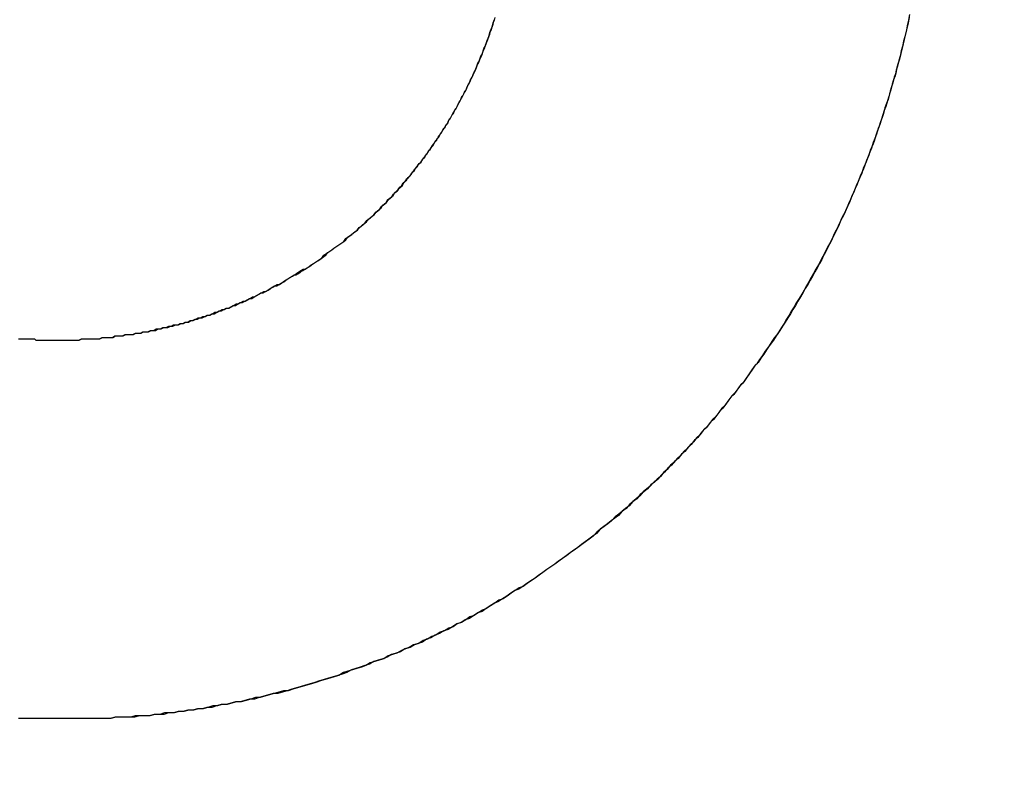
# Model space of a CAD drawing. Extents: x 744 to 2048, y 1140 to 2782.
# Tile 90 of 134: x 907.237 to 907.945, y 2446.41 to 2446.948. Entities that reach past the tile are written whole.
import ezdxf

# ---------------------------------------------------------------- set-up
doc = ezdxf.new("R2010")
doc.units = 0
doc.layers.add('KF_SONA_6_FRONT', color=7, linetype='CONTINUOUS')

# ---------------------------------------------------------------- blocks, each defined once
blk = doc.blocks.new('KF_SONA_6_FRONT')
at = {"layer": 'KF_SONA_6_FRONT'}
for points in [[(10.4619, -179.638, 0), (10.4612, -179.642, 0), (10.4604, -179.645, 0), (10.4596, -179.649, 0), (10.4588, -179.652, 0), (10.4579, -179.655, 0), (10.4571, -179.659, 0), (10.4562, -179.662, 0), (10.4554, -179.666, 0), (10.4545, -179.669, 0), (10.4536, -179.673, 0), (10.4526, -179.676, 0), (10.4517, -179.68, 0), (10.4507, -179.683, 0), (10.4497, -179.686, 0), (10.4487, -179.69, 0), (10.4477, -179.693, 0), (10.4467, -179.697, 0), (10.4456, -179.7, 0), (10.4445, -179.703, 0), (10.4435, -179.707, 0), (10.4424, -179.71, 0), (10.4412, -179.713, 0), (10.4401, -179.717, 0), (10.4389, -179.72, 0), (10.4378, -179.723, 0), (10.4366, -179.727, 0), (10.4354, -179.73, 0), (10.4341, -179.733, 0), (10.4329, -179.737, 0), (10.4317, -179.74, 0), (10.4304, -179.743, 0), (10.4291, -179.746, 0), (10.4278, -179.75, 0), (10.4265, -179.753, 0), (10.4251, -179.756, 0), (10.4238, -179.759, 0), (10.4224, -179.763, 0), (10.421, -179.766, 0), (10.4196, -179.769, 0), (10.4182, -179.772, 0), (10.4167, -179.776, 0), (10.4153, -179.779, 0), (10.4138, -179.782, 0), (10.4123, -179.785, 0), (10.4108, -179.788, 0), (10.4093, -179.791, 0), (10.4078, -179.794, 0), (10.4062, -179.798, 0), (10.4046, -179.801, 0), (10.4031, -179.804, 0), (10.4015, -179.807, 0), (10.3999, -179.81, 0), (10.3982, -179.813, 0), (10.3966, -179.816, 0), (10.3949, -179.819, 0), (10.3932, -179.822, 0), (10.3915, -179.825, 0), (10.3898, -179.828, 0), (10.3881, -179.831, 0), (10.3864, -179.834, 0), (10.3846, -179.837, 0), (10.3828, -179.84, 0), (10.381, -179.843, 0), (10.3792, -179.846, 0), (10.3774, -179.849, 0), (10.3756, -179.852, 0), (10.3737, -179.855, 0), (10.3719, -179.858, 0), (10.37, -179.861, 0), (10.3681, -179.864, 0), (10.3662, -179.867, 0), (10.3643, -179.87, 0), (10.3623, -179.873, 0), (10.3604, -179.875, 0), (10.3584, -179.878, 0), (10.3564, -179.881, 0), (10.3544, -179.884, 0), (10.3524, -179.887, 0), (10.3504, -179.889, 0), (10.3484, -179.892, 0), (10.3463, -179.895, 0), (10.3442, -179.898, 0), (10.3422, -179.901, 0), (10.3401, -179.903, 0), (10.3379, -179.906, 0), (10.3358, -179.909, 0), (10.3337, -179.911, 0), (10.3315, -179.914, 0), (10.3294, -179.917, 0), (10.3272, -179.919, 0), (10.325, -179.922, 0), (10.3228, -179.925, 0), (10.3205, -179.927, 0), (10.3183, -179.93, 0), (10.316, -179.933, 0), (10.3138, -179.935, 0), (10.3115, -179.938, 0), (10.3092, -179.94, 0), (10.3069, -179.943, 0), (10.3046, -179.945, 0), (10.3022, -179.948, 0), (10.2999, -179.95, 0), (10.2975, -179.953, 0), (10.2952, -179.955, 0), (10.2928, -179.958, 0), (10.2904, -179.96, 0), (10.288, -179.963, 0), (10.2855, -179.965, 0), (10.2831, -179.968, 0), (10.2807, -179.97, 0), (10.2782, -179.972, 0), (10.2757, -179.975, 0), (10.2732, -179.977, 0), (10.2707, -179.979, 0), (10.2682, -179.982, 0), (10.2657, -179.984, 0), (10.2631, -179.986, 0), (10.2606, -179.989, 0), (10.258, -179.991, 0), (10.2555, -179.993, 0), (10.2529, -179.996, 0), (10.2503, -179.998, 0), (10.2477, -180, 0), (10.245, -180.002, 0), (10.2424, -180.004, 0), (10.2397, -180.006, 0), (10.2371, -180.009, 0), (10.2344, -180.011, 0), (10.2317, -180.013, 0), (10.229, -180.015, 0), (10.2263, -180.017, 0), (10.2236, -180.019, 0), (10.2209, -180.021, 0), (10.2181, -180.023, 0), (10.2154, -180.025, 0), (10.2126, -180.027, 0), (10.2098, -180.029, 0), (10.2071, -180.031, 0), (10.2043, -180.033, 0), (10.2014, -180.035, 0), (10.1986, -180.037, 0), (10.1958, -180.039, 0), (10.193, -180.041, 0), (10.1901, -180.043, 0), (10.1872, -180.045, 0), (10.1844, -180.047, 0), (10.1815, -180.048, 0), (10.1786, -180.05, 0), (10.1757, -180.052, 0), (10.1728, -180.054, 0), (10.1699, -180.056, 0), (10.1669, -180.057, 0), (10.164, -180.059, 0), (10.161, -180.061, 0), (10.1581, -180.063, 0), (10.1551, -180.064, 0), (10.1521, -180.066, 0), (10.1491, -180.068, 0), (10.1461, -180.069, 0), (10.1431, -180.071, 0), (10.1401, -180.073, 0), (10.137, -180.074, 0), (10.134, -180.076, 0), (10.1309, -180.077, 0), (10.1279, -180.079, 0), (10.1248, -180.08, 0), (10.1217, -180.082, 0), (10.1186, -180.083, 0), (10.1155, -180.085, 0), (10.1124, -180.086, 0), (10.1093, -180.088, 0), (10.1062, -180.089, 0), (10.1031, -180.091, 0), (10.0999, -180.092, 0), (10.0968, -180.093, 0), (10.0936, -180.095, 0), (10.0905, -180.096, 0), (10.0873, -180.097, 0), (10.0841, -180.099, 0), (10.0809, -180.1, 0), (10.0777, -180.101, 0), (10.0745, -180.102, 0), (10.0713, -180.104, 0), (10.0681, -180.105, 0), (10.0648, -180.106, 0), (10.0616, -180.107, 0), (10.0584, -180.108, 0), (10.0551, -180.109, 0), (10.0518, -180.111, 0), (10.0486, -180.112, 0), (10.0453, -180.113, 0), (10.042, -180.114, 0), (10.0387, -180.115, 0), (10.0354, -180.116, 0), (10.0321, -180.117, 0), (10.0288, -180.118, 0), (10.0255, -180.119, 0), (10.0222, -180.12, 0), (10.0188, -180.121, 0), (10.0155, -180.122, 0), (10.0121, -180.122, 0), (10.0088, -180.123, 0), (10.0054, -180.124, 0), (10.0021, -180.125, 0), (9.9987, -180.126, 0), (9.99532, -180.127, 0), (9.99194, -180.127, 0), (9.98855, -180.128, 0), (9.98515, -180.129, 0), (9.98175, -180.13, 0), (9.97834, -180.13, 0), (9.97493, -180.131, 0), (9.97151, -180.132, 0), (9.96808, -180.132, 0), (9.96465, -180.133, 0), (9.96121, -180.133, 0), (9.95777, -180.134, 0), (9.95432, -180.135, 0), (9.95087, -180.135, 0), (9.94741, -180.136, 0), (9.94395, -180.136, 0), (9.94048, -180.137, 0), (9.93701, -180.137, 0), (9.93353, -180.138, 0), (9.93004, -180.138, 0), (9.92656, -180.138, 0), (9.92306, -180.139, 0), (9.91957, -180.139, 0), (9.91607, -180.14, 0), (9.91256, -180.14, 0), (9.90905, -180.14, 0), (9.90553, -180.14, 0), (9.90201, -180.141, 0), (9.89849, -180.141, 0), (9.89496, -180.141, 0), (9.89143, -180.141, 0), (9.8879, -180.142, 0), (9.88436, -180.142, 0), (9.88081, -180.142, 0), (9.87727, -180.142, 0), (9.87372, -180.142, 0), (9.87016, -180.142, 0), (9.8666, -180.142, 0), (9.86304, -180.142, 0), (9.85948, -180.142, 0), (9.85591, -180.142, 0)], [(10.4622, -179.636, 0), (10.4615, -179.64, 0), (10.4607, -179.643, 0), (10.46, -179.647, 0), (10.4592, -179.65, 0), (10.4583, -179.654, 0), (10.4575, -179.657, 0), (10.4567, -179.661, 0), (10.4558, -179.664, 0), (10.4549, -179.668, 0), (10.454, -179.671, 0), (10.4531, -179.674, 0), (10.4522, -179.678, 0), (10.4512, -179.681, 0), (10.4502, -179.685, 0), (10.4492, -179.688, 0), (10.4482, -179.691, 0), (10.4472, -179.695, 0), (10.4462, -179.698, 0), (10.4451, -179.702, 0), (10.444, -179.705, 0), (10.4429, -179.708, 0), (10.4418, -179.712, 0), (10.4407, -179.715, 0), (10.4396, -179.718, 0), (10.4384, -179.722, 0), (10.4372, -179.725, 0), (10.436, -179.728, 0), (10.4348, -179.732, 0), (10.4336, -179.735, 0), (10.4323, -179.738, 0), (10.4311, -179.741, 0), (10.4298, -179.745, 0), (10.4285, -179.748, 0), (10.4272, -179.751, 0), (10.4259, -179.754, 0), (10.4245, -179.758, 0), (10.4231, -179.761, 0), (10.4218, -179.764, 0), (10.4204, -179.767, 0), (10.4189, -179.771, 0), (10.4175, -179.774, 0), (10.4161, -179.777, 0), (10.4146, -179.78, 0), (10.4131, -179.783, 0), (10.4116, -179.787, 0), (10.4101, -179.79, 0), (10.4086, -179.793, 0), (10.407, -179.796, 0), (10.4055, -179.799, 0), (10.4039, -179.802, 0), (10.4023, -179.805, 0), (10.4007, -179.808, 0), (10.3991, -179.812, 0), (10.3974, -179.815, 0), (10.3958, -179.818, 0), (10.3941, -179.821, 0), (10.3924, -179.824, 0), (10.3907, -179.827, 0), (10.389, -179.83, 0), (10.3872, -179.833, 0), (10.3855, -179.836, 0), (10.3837, -179.839, 0), (10.3819, -179.842, 0), (10.3801, -179.845, 0), (10.3783, -179.848, 0), (10.3765, -179.851, 0), (10.3746, -179.854, 0), (10.3727, -179.857, 0), (10.3709, -179.86, 0), (10.369, -179.863, 0), (10.3671, -179.866, 0), (10.3651, -179.868, 0), (10.3632, -179.871, 0), (10.3612, -179.874, 0), (10.3593, -179.877, 0), (10.3573, -179.88, 0), (10.3553, -179.883, 0), (10.3533, -179.886, 0), (10.3512, -179.888, 0), (10.3492, -179.891, 0), (10.3471, -179.894, 0), (10.345, -179.897, 0), (10.343, -179.9, 0), (10.3408, -179.902, 0), (10.3387, -179.905, 0), (10.3366, -179.908, 0), (10.3344, -179.91, 0), (10.3323, -179.913, 0), (10.3301, -179.916, 0), (10.3279, -179.919, 0), (10.3257, -179.921, 0), (10.3235, -179.924, 0), (10.3212, -179.927, 0), (10.319, -179.929, 0), (10.3167, -179.932, 0), (10.3145, -179.934, 0), (10.3122, -179.937, 0), (10.3099, -179.94, 0), (10.3075, -179.942, 0), (10.3052, -179.945, 0), (10.3029, -179.947, 0), (10.3005, -179.95, 0), (10.2981, -179.952, 0), (10.2958, -179.955, 0), (10.2934, -179.957, 0), (10.2909, -179.96, 0), (10.2885, -179.962, 0), (10.2861, -179.965, 0), (10.2836, -179.967, 0), (10.2812, -179.97, 0), (10.2787, -179.972, 0), (10.2762, -179.974, 0), (10.2737, -179.977, 0), (10.2712, -179.979, 0), (10.2686, -179.981, 0), (10.2661, -179.984, 0), (10.2635, -179.986, 0), (10.261, -179.988, 0), (10.2584, -179.991, 0), (10.2558, -179.993, 0), (10.2532, -179.995, 0), (10.2506, -179.997, 0), (10.2479, -180, 0), (10.2453, -180.002, 0), (10.2426, -180.004, 0), (10.24, -180.006, 0), (10.2373, -180.008, 0), (10.2346, -180.011, 0), (10.2319, -180.013, 0), (10.2292, -180.015, 0), (10.2265, -180.017, 0), (10.2237, -180.019, 0), (10.221, -180.021, 0), (10.2182, -180.023, 0), (10.2155, -180.025, 0), (10.2127, -180.027, 0), (10.2099, -180.029, 0), (10.2071, -180.031, 0), (10.2043, -180.033, 0), (10.2014, -180.035, 0), (10.1986, -180.037, 0), (10.1957, -180.039, 0), (10.1929, -180.041, 0), (10.19, -180.043, 0), (10.1871, -180.045, 0), (10.1842, -180.047, 0), (10.1813, -180.049, 0), (10.1784, -180.05, 0), (10.1755, -180.052, 0), (10.1726, -180.054, 0), (10.1696, -180.056, 0), (10.1667, -180.058, 0), (10.1637, -180.059, 0), (10.1607, -180.061, 0), (10.1578, -180.063, 0), (10.1548, -180.065, 0), (10.1518, -180.066, 0), (10.1488, -180.068, 0), (10.1457, -180.07, 0), (10.1427, -180.071, 0), (10.1397, -180.073, 0), (10.1366, -180.074, 0), (10.1336, -180.076, 0), (10.1305, -180.078, 0), (10.1274, -180.079, 0), (10.1243, -180.081, 0), (10.1212, -180.082, 0), (10.1181, -180.084, 0), (10.115, -180.085, 0), (10.1119, -180.087, 0), (10.1088, -180.088, 0), (10.1056, -180.089, 0), (10.1025, -180.091, 0), (10.0993, -180.092, 0), (10.0962, -180.094, 0), (10.093, -180.095, 0), (10.0898, -180.096, 0), (10.0866, -180.098, 0), (10.0834, -180.099, 0), (10.0802, -180.1, 0), (10.077, -180.101, 0), (10.0738, -180.103, 0), (10.0706, -180.104, 0), (10.0673, -180.105, 0), (10.0641, -180.106, 0), (10.0609, -180.107, 0), (10.0576, -180.109, 0), (10.0543, -180.11, 0), (10.0511, -180.111, 0), (10.0478, -180.112, 0), (10.0445, -180.113, 0), (10.0412, -180.114, 0), (10.0379, -180.115, 0), (10.0346, -180.116, 0), (10.0313, -180.117, 0), (10.028, -180.118, 0), (10.0247, -180.119, 0), (10.0214, -180.12, 0), (10.018, -180.121, 0), (10.0147, -180.122, 0), (10.0113, -180.123, 0), (10.008, -180.124, 0), (10.0046, -180.124, 0), (10.0013, -180.125, 0), (9.99789, -180.126, 0), (9.99451, -180.127, 0), (9.99113, -180.128, 0), (9.98775, -180.128, 0), (9.98435, -180.129, 0), (9.98096, -180.13, 0), (9.97755, -180.13, 0), (9.97415, -180.131, 0), (9.97074, -180.132, 0), (9.96732, -180.132, 0), (9.9639, -180.133, 0), (9.96047, -180.134, 0), (9.95704, -180.134, 0), (9.9536, -180.135, 0), (9.95016, -180.135, 0), (9.94672, -180.136, 0), (9.94327, -180.136, 0), (9.93981, -180.137, 0), (9.93636, -180.137, 0), (9.9329, -180.138, 0), (9.92943, -180.138, 0), (9.92596, -180.139, 0), (9.92249, -180.139, 0), (9.91901, -180.139, 0), (9.91553, -180.14, 0), (9.91205, -180.14, 0), (9.90856, -180.14, 0), (9.90507, -180.141, 0), (9.90158, -180.141, 0), (9.89808, -180.141, 0), (9.89458, -180.141, 0), (9.89108, -180.141, 0), (9.88757, -180.142, 0), (9.88407, -180.142, 0), (9.88056, -180.142, 0), (9.87704, -180.142, 0), (9.87353, -180.142, 0), (9.87001, -180.142, 0), (9.86649, -180.142, 0), (9.86296, -180.142, 0), (9.85944, -180.142, 0), (9.85591, -180.142, 0)], [(9.84998, -179.87, 0), (9.85188, -179.87, 0), (9.85378, -179.87, 0), (9.85568, -179.87, 0), (9.85757, -179.87, 0), (9.85946, -179.87, 0), (9.86135, -179.87, 0), (9.86324, -179.87, 0), (9.86513, -179.87, 0), (9.86701, -179.869, 0), (9.8689, -179.869, 0), (9.87078, -179.869, 0), (9.87265, -179.869, 0), (9.87453, -179.869, 0), (9.8764, -179.869, 0), (9.87827, -179.869, 0), (9.88014, -179.869, 0), (9.88201, -179.868, 0), (9.88387, -179.868, 0), (9.88573, -179.868, 0), (9.88759, -179.868, 0), (9.88945, -179.868, 0), (9.8913, -179.867, 0), (9.89315, -179.867, 0), (9.895, -179.867, 0), (9.89684, -179.867, 0), (9.89869, -179.866, 0), (9.90052, -179.866, 0), (9.90236, -179.866, 0), (9.90419, -179.866, 0), (9.90603, -179.865, 0), (9.90785, -179.865, 0), (9.90968, -179.865, 0), (9.9115, -179.864, 0), (9.91332, -179.864, 0), (9.91513, -179.864, 0), (9.91695, -179.863, 0), (9.91875, -179.863, 0), (9.92056, -179.862, 0), (9.92236, -179.862, 0), (9.92416, -179.862, 0), (9.92596, -179.861, 0), (9.92775, -179.861, 0), (9.92954, -179.86, 0), (9.93132, -179.86, 0), (9.93311, -179.859, 0), (9.93488, -179.859, 0), (9.93666, -179.859, 0), (9.93843, -179.858, 0), (9.9402, -179.858, 0), (9.94196, -179.857, 0), (9.94372, -179.857, 0), (9.94548, -179.856, 0), (9.94723, -179.856, 0), (9.94898, -179.855, 0), (9.95072, -179.854, 0), (9.95247, -179.854, 0), (9.9542, -179.853, 0), (9.95593, -179.853, 0), (9.95766, -179.852, 0), (9.95939, -179.852, 0), (9.96111, -179.851, 0), (9.96283, -179.85, 0), (9.96454, -179.85, 0), (9.96625, -179.849, 0), (9.96795, -179.848, 0), (9.96965, -179.848, 0), (9.97134, -179.847, 0), (9.97304, -179.847, 0), (9.97472, -179.846, 0), (9.9764, -179.845, 0), (9.97808, -179.844, 0), (9.97975, -179.844, 0), (9.98142, -179.843, 0), (9.98309, -179.842, 0), (9.98475, -179.842, 0), (9.9864, -179.841, 0), (9.98805, -179.84, 0), (9.98969, -179.839, 0), (9.99133, -179.839, 0), (9.99297, -179.838, 0), (9.9946, -179.837, 0), (9.99623, -179.836, 0), (9.99785, -179.835, 0), (9.99946, -179.835, 0), (10.0011, -179.834, 0), (10.0027, -179.833, 0), (10.0043, -179.832, 0), (10.0059, -179.831, 0), (10.0075, -179.83, 0), (10.0091, -179.83, 0), (10.0106, -179.829, 0), (10.0122, -179.828, 0), (10.0138, -179.827, 0), (10.0153, -179.826, 0), (10.0169, -179.825, 0), (10.0185, -179.824, 0), (10.02, -179.823, 0), (10.0215, -179.822, 0), (10.0231, -179.821, 0), (10.0246, -179.82, 0), (10.0261, -179.819, 0), (10.0277, -179.819, 0), (10.0292, -179.818, 0), (10.0307, -179.817, 0), (10.0322, -179.816, 0), (10.0337, -179.815, 0), (10.0352, -179.814, 0), (10.0367, -179.813, 0), (10.0381, -179.812, 0), (10.0396, -179.811, 0), (10.0411, -179.809, 0), (10.0425, -179.808, 0), (10.044, -179.807, 0), (10.0455, -179.806, 0), (10.0469, -179.805, 0), (10.0483, -179.804, 0), (10.0498, -179.803, 0), (10.0512, -179.802, 0), (10.0526, -179.801, 0), (10.054, -179.8, 0), (10.0554, -179.799, 0), (10.0568, -179.797, 0), (10.0582, -179.796, 0), (10.0596, -179.795, 0), (10.061, -179.794, 0), (10.0624, -179.793, 0), (10.0637, -179.792, 0), (10.0651, -179.791, 0), (10.0665, -179.789, 0), (10.0678, -179.788, 0), (10.0692, -179.787, 0), (10.0705, -179.786, 0), (10.0718, -179.785, 0), (10.0731, -179.783, 0), (10.0745, -179.782, 0), (10.0758, -179.781, 0), (10.0771, -179.78, 0), (10.0784, -179.778, 0), (10.0797, -179.777, 0), (10.0809, -179.776, 0), (10.0822, -179.775, 0), (10.0835, -179.773, 0), (10.0847, -179.772, 0), (10.086, -179.771, 0), (10.0872, -179.769, 0), (10.0885, -179.768, 0), (10.0897, -179.767, 0), (10.0909, -179.766, 0), (10.0922, -179.764, 0), (10.0934, -179.763, 0), (10.0946, -179.762, 0), (10.0958, -179.76, 0), (10.097, -179.759, 0), (10.0981, -179.757, 0), (10.0993, -179.756, 0), (10.1005, -179.755, 0), (10.1016, -179.753, 0), (10.1028, -179.752, 0), (10.1039, -179.751, 0), (10.1051, -179.749, 0), (10.1062, -179.748, 0), (10.1073, -179.746, 0), (10.1085, -179.745, 0), (10.1096, -179.743, 0), (10.1107, -179.742, 0), (10.1118, -179.741, 0), (10.1128, -179.739, 0), (10.1139, -179.738, 0), (10.115, -179.736, 0), (10.116, -179.735, 0), (10.1171, -179.733, 0), (10.1181, -179.732, 0), (10.1192, -179.73, 0), (10.1202, -179.729, 0), (10.1212, -179.727, 0), (10.1222, -179.726, 0), (10.1233, -179.724, 0), (10.1243, -179.723, 0), (10.1252, -179.721, 0), (10.1262, -179.72, 0), (10.1272, -179.718, 0), (10.1282, -179.717, 0), (10.1291, -179.715, 0), (10.1301, -179.714, 0), (10.131, -179.712, 0), (10.132, -179.711, 0), (10.1329, -179.709, 0), (10.1338, -179.707, 0), (10.1347, -179.706, 0), (10.1356, -179.704, 0), (10.1365, -179.703, 0), (10.1374, -179.701, 0), (10.1383, -179.699, 0), (10.1391, -179.698, 0), (10.14, -179.696, 0), (10.1408, -179.695, 0), (10.1417, -179.693, 0), (10.1425, -179.691, 0), (10.1433, -179.69, 0), (10.1442, -179.688, 0), (10.145, -179.686, 0), (10.1458, -179.685, 0), (10.1466, -179.683, 0), (10.1473, -179.682, 0), (10.1481, -179.68, 0), (10.1489, -179.678, 0), (10.1496, -179.677, 0), (10.1504, -179.675, 0), (10.1511, -179.673, 0), (10.1519, -179.671, 0), (10.1526, -179.67, 0), (10.1533, -179.668, 0), (10.154, -179.666, 0), (10.1547, -179.665, 0), (10.1554, -179.663, 0), (10.1561, -179.661, 0), (10.1567, -179.66, 0), (10.1574, -179.658, 0), (10.158, -179.656, 0), (10.1587, -179.654, 0), (10.1593, -179.653, 0), (10.1599, -179.651, 0), (10.1605, -179.649, 0), (10.1612, -179.647, 0), (10.1617, -179.646, 0), (10.1623, -179.644, 0), (10.1629, -179.642, 0), (10.1635, -179.64, 0), (10.164, -179.639, 0)], [(9.84998, -179.87, 0), (9.85186, -179.87, 0), (9.85373, -179.87, 0), (9.85561, -179.87, 0), (9.85748, -179.87, 0), (9.85935, -179.87, 0), (9.86122, -179.87, 0), (9.86309, -179.87, 0), (9.86496, -179.87, 0), (9.86682, -179.869, 0), (9.86869, -179.869, 0), (9.87055, -179.869, 0), (9.87241, -179.869, 0), (9.87427, -179.869, 0), (9.87612, -179.869, 0), (9.87798, -179.869, 0), (9.87983, -179.869, 0), (9.88169, -179.868, 0), (9.88354, -179.868, 0), (9.88538, -179.868, 0), (9.88723, -179.868, 0), (9.88907, -179.868, 0), (9.89091, -179.867, 0), (9.89275, -179.867, 0), (9.89459, -179.867, 0), (9.89642, -179.867, 0), (9.89826, -179.866, 0), (9.90009, -179.866, 0), (9.90192, -179.866, 0), (9.90374, -179.866, 0), (9.90556, -179.865, 0), (9.90738, -179.865, 0), (9.9092, -179.865, 0), (9.91102, -179.864, 0), (9.91283, -179.864, 0), (9.91464, -179.864, 0), (9.91645, -179.863, 0), (9.91825, -179.863, 0), (9.92005, -179.863, 0), (9.92185, -179.862, 0), (9.92365, -179.862, 0), (9.92544, -179.861, 0), (9.92723, -179.861, 0), (9.92902, -179.861, 0), (9.9308, -179.86, 0), (9.93258, -179.86, 0), (9.93436, -179.859, 0), (9.93613, -179.859, 0), (9.9379, -179.858, 0), (9.93967, -179.858, 0), (9.94143, -179.857, 0), (9.9432, -179.857, 0), (9.94495, -179.856, 0), (9.94671, -179.856, 0), (9.94846, -179.855, 0), (9.9502, -179.855, 0), (9.95195, -179.854, 0), (9.95369, -179.854, 0), (9.95542, -179.853, 0), (9.95715, -179.852, 0), (9.95888, -179.852, 0), (9.96061, -179.851, 0), (9.96233, -179.851, 0), (9.96404, -179.85, 0), (9.96576, -179.849, 0), (9.96747, -179.849, 0), (9.96917, -179.848, 0), (9.97087, -179.847, 0), (9.97257, -179.847, 0), (9.97426, -179.846, 0), (9.97595, -179.845, 0), (9.97763, -179.845, 0), (9.97931, -179.844, 0), (9.98099, -179.843, 0), (9.98266, -179.843, 0), (9.98432, -179.842, 0), (9.98599, -179.841, 0), (9.98764, -179.84, 0), (9.9893, -179.84, 0), (9.99094, -179.839, 0), (9.99259, -179.838, 0), (9.99423, -179.837, 0), (9.99586, -179.836, 0), (9.99749, -179.836, 0), (9.99912, -179.835, 0), (10.0007, -179.834, 0), (10.0024, -179.833, 0), (10.004, -179.832, 0), (10.0056, -179.831, 0), (10.0072, -179.831, 0), (10.0088, -179.83, 0), (10.0104, -179.829, 0), (10.0119, -179.828, 0), (10.0135, -179.827, 0), (10.0151, -179.826, 0), (10.0167, -179.825, 0), (10.0182, -179.824, 0), (10.0198, -179.823, 0), (10.0213, -179.823, 0), (10.0229, -179.822, 0), (10.0244, -179.821, 0), (10.026, -179.82, 0), (10.0275, -179.819, 0), (10.029, -179.818, 0), (10.0305, -179.817, 0), (10.032, -179.816, 0), (10.0336, -179.815, 0), (10.0351, -179.814, 0), (10.0366, -179.813, 0), (10.038, -179.812, 0), (10.0395, -179.811, 0), (10.041, -179.81, 0), (10.0425, -179.809, 0), (10.0439, -179.807, 0), (10.0454, -179.806, 0), (10.0469, -179.805, 0), (10.0483, -179.804, 0), (10.0498, -179.803, 0), (10.0512, -179.802, 0), (10.0526, -179.801, 0), (10.054, -179.8, 0), (10.0555, -179.799, 0), (10.0569, -179.798, 0), (10.0583, -179.796, 0), (10.0597, -179.795, 0), (10.0611, -179.794, 0), (10.0625, -179.793, 0), (10.0638, -179.792, 0), (10.0652, -179.791, 0), (10.0666, -179.789, 0), (10.0679, -179.788, 0), (10.0693, -179.787, 0), (10.0706, -179.786, 0), (10.072, -179.784, 0), (10.0733, -179.783, 0), (10.0746, -179.782, 0), (10.0759, -179.781, 0), (10.0773, -179.78, 0), (10.0786, -179.778, 0), (10.0799, -179.777, 0), (10.0811, -179.776, 0), (10.0824, -179.774, 0), (10.0837, -179.773, 0), (10.085, -179.772, 0), (10.0862, -179.771, 0), (10.0875, -179.769, 0), (10.0887, -179.768, 0), (10.09, -179.767, 0), (10.0912, -179.765, 0), (10.0924, -179.764, 0), (10.0937, -179.763, 0), (10.0949, -179.761, 0), (10.0961, -179.76, 0), (10.0973, -179.759, 0), (10.0985, -179.757, 0), (10.0996, -179.756, 0), (10.1008, -179.754, 0), (10.102, -179.753, 0), (10.1031, -179.752, 0), (10.1043, -179.75, 0), (10.1054, -179.749, 0), (10.1066, -179.747, 0), (10.1077, -179.746, 0), (10.1088, -179.744, 0), (10.1099, -179.743, 0), (10.111, -179.742, 0), (10.1121, -179.74, 0), (10.1132, -179.739, 0), (10.1143, -179.737, 0), (10.1154, -179.736, 0), (10.1164, -179.734, 0), (10.1175, -179.733, 0), (10.1186, -179.731, 0), (10.1196, -179.73, 0), (10.1206, -179.728, 0), (10.1217, -179.727, 0), (10.1227, -179.725, 0), (10.1237, -179.724, 0), (10.1247, -179.722, 0), (10.1257, -179.721, 0), (10.1267, -179.719, 0), (10.1276, -179.718, 0), (10.1286, -179.716, 0), (10.1296, -179.715, 0), (10.1305, -179.713, 0), (10.1315, -179.711, 0), (10.1324, -179.71, 0), (10.1333, -179.708, 0), (10.1342, -179.707, 0), (10.1351, -179.705, 0), (10.136, -179.704, 0), (10.1369, -179.702, 0), (10.1378, -179.7, 0), (10.1387, -179.699, 0), (10.1396, -179.697, 0), (10.1404, -179.695, 0), (10.1413, -179.694, 0), (10.1421, -179.692, 0), (10.1429, -179.691, 0), (10.1438, -179.689, 0), (10.1446, -179.687, 0), (10.1454, -179.686, 0), (10.1462, -179.684, 0), (10.147, -179.682, 0), (10.1478, -179.681, 0), (10.1485, -179.679, 0), (10.1493, -179.677, 0), (10.15, -179.676, 0), (10.1508, -179.674, 0), (10.1515, -179.672, 0), (10.1522, -179.671, 0), (10.153, -179.669, 0), (10.1537, -179.667, 0), (10.1544, -179.666, 0), (10.1551, -179.664, 0), (10.1557, -179.662, 0), (10.1564, -179.66, 0), (10.1571, -179.659, 0), (10.1577, -179.657, 0), (10.1584, -179.655, 0), (10.159, -179.654, 0), (10.1596, -179.652, 0), (10.1603, -179.65, 0), (10.1609, -179.648, 0), (10.1615, -179.647, 0), (10.1621, -179.645, 0), (10.1627, -179.643, 0), (10.1632, -179.641, 0), (10.1638, -179.64, 0), (10.1643, -179.638, 0)], [(9.82146, -179.869, 0), (9.82251, -179.869, 0), (9.82357, -179.869, 0), (9.82462, -179.869, 0), (9.82568, -179.869, 0), (9.82673, -179.869, 0), (9.82779, -179.869, 0), (9.82884, -179.869, 0), (9.8299, -179.869, 0), (9.83095, -179.869, 0), (9.83201, -179.869, 0), (9.83306, -179.869, 0), (9.83412, -179.87, 0), (9.83518, -179.87, 0), (9.83623, -179.87, 0), (9.83729, -179.87, 0), (9.83835, -179.87, 0), (9.8394, -179.87, 0), (9.84046, -179.87, 0), (9.84152, -179.87, 0), (9.84258, -179.87, 0), (9.84363, -179.87, 0), (9.84469, -179.87, 0), (9.84575, -179.87, 0), (9.84681, -179.87, 0), (9.84786, -179.87, 0), (9.84892, -179.87, 0), (9.84998, -179.87, 0)], [(9.82146, -179.869, 0), (9.82251, -179.869, 0), (9.82357, -179.869, 0), (9.82462, -179.869, 0), (9.82568, -179.869, 0), (9.82673, -179.869, 0), (9.82779, -179.869, 0), (9.82884, -179.869, 0), (9.8299, -179.869, 0), (9.83095, -179.869, 0), (9.83201, -179.869, 0), (9.83307, -179.869, 0), (9.83412, -179.87, 0), (9.83518, -179.87, 0), (9.83623, -179.87, 0), (9.83729, -179.87, 0), (9.83835, -179.87, 0), (9.83941, -179.87, 0), (9.84046, -179.87, 0), (9.84152, -179.87, 0), (9.84258, -179.87, 0), (9.84363, -179.87, 0), (9.84469, -179.87, 0), (9.84575, -179.87, 0), (9.84681, -179.87, 0), (9.84786, -179.87, 0), (9.84892, -179.87, 0), (9.84998, -179.87, 0)], [(9.85591, -180.142, 0), (9.85097, -180.142, 0), (9.84604, -180.142, 0), (9.84113, -180.142, 0), (9.83622, -180.142, 0), (9.83132, -180.142, 0), (9.82644, -180.142, 0), (9.82157, -180.142, 0)], [(9.85591, -180.142, 0), (9.85097, -180.142, 0), (9.84604, -180.142, 0), (9.84113, -180.142, 0), (9.83622, -180.142, 0), (9.83132, -180.142, 0), (9.82644, -180.142, 0), (9.82156, -180.142, 0)]]:
    blk.add_polyline3d(points, dxfattribs=at)
blk.add_arc((10.350021, -180.04091), 1.5, 270, 0, dxfattribs=at)

msp = doc.modelspace()

# ---------------------------------------------------------------- block references
at = {"layer": 'KF_SONA_6_FRONT'}
msp.add_blockref('KF_SONA_6_FRONT', (897.41474, 2626.58755), dxfattribs=at)

doc.saveas('drawing.dxf')
